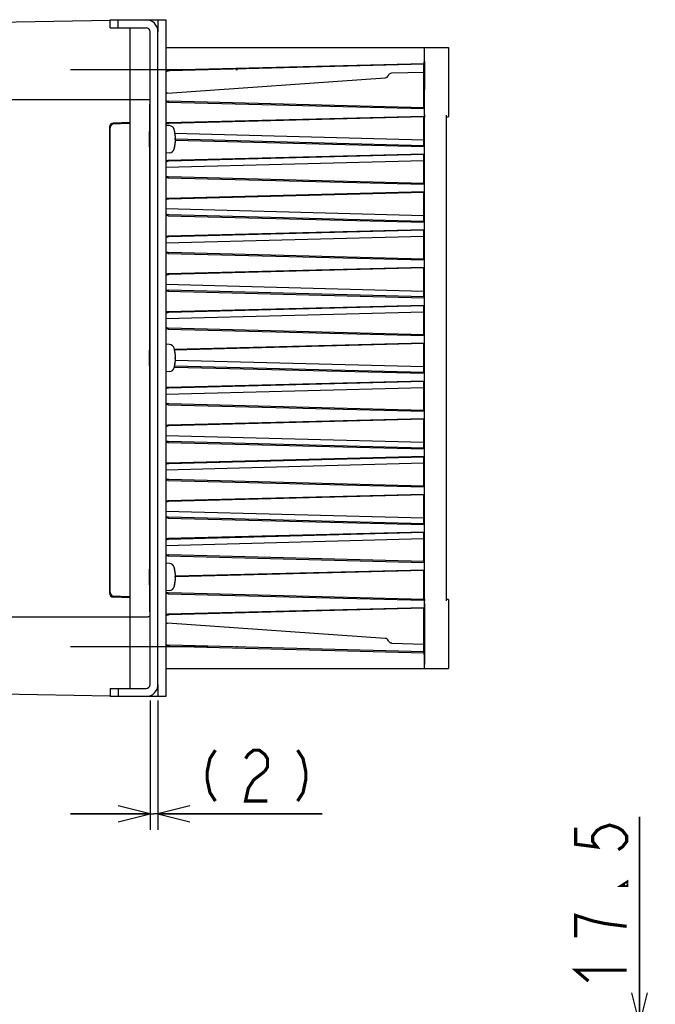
# Model space of a CAD drawing. Extents: x 123 to 1619, y 128 to 1105.
# Tile 32 of 32: x 1365 to 1525, y 858 to 1105. Entities that reach past the tile are written whole.
import ezdxf

# ---------------------------------------------------------------- set-up
doc = ezdxf.new("R2010")
doc.units = 0
doc.header["$LTSCALE"] = 92.4
doc.linetypes.add('CENTER', pattern=[0.6, 0.375, -0.075, 0.075, -0.075])
doc.linetypes.add('HIDDEN', pattern=[0.2, 0.1, -0.1])
doc.layers.get('0').update_dxf_attribs({"linetype": 'CONTINUOUS'})
for name, color, linetype in [('ALL_AXIS', 7, 'CONTINUOUS'), ('ALL_CURVE', 7, 'CONTINUOUS'), ('ALL_DIM', 7, 'CONTINUOUS'), ('ALL_FEATURES', 7, 'CONTINUOUS'), ('DEFAULT_2', 8, 'HIDDEN')]:
    doc.layers.add(name, color=color, linetype=linetype)
doc.dimstyles.get("Standard").update_dxf_attribs({"dimtxt": 2.5, "dimasz": 2.5, "dimexe": 1.25, "dimexo": 0.625, "dimtad": 1, "dimcen": 2.5, "dimazin": 3, "dimtfac": 1, "dimtmove": 0, "dimatfit": 3})

# ---------------------------------------------------------------- blocks, each defined once
blk = doc.blocks.new('_OPEN')
at = {"color": 0, "linetype": 'BYBLOCK'}
for p, q in [((0, 0), (-1, 0.25)), ((-1, -0.25), (0, 0)), ((-1, 0), (0, 0))]:
    blk.add_line(p, q, dxfattribs=at)
blk = doc.blocks.new('*D22')
at = {"layer": 'ALL_DIM', "color": 2, "linetype": 'CONTINUOUS'}
for p, q in [((1521, 852.5), (1521, 904.74)), ((1521, 904.74), (1521, 843.75)), ((1408.88, 852.5), (1525, 852.5)), ((1521, 815), (1521, 843.75)), ((1477, 835), (1525, 835)), ((1521, 835), (1521, 815))]:
    blk.add_line(p, q, dxfattribs=at)
at = {"layer": 'ALL_DIM', "color": 2, "linetype": 'CONTINUOUS', "xscale": 8, "yscale": 8, "zscale": 8}
for p, rotation in [((1521, 852.5), 270), ((1521, 835), 90)]:
    blk.add_blockref('_OPEN', p, dxfattribs=dict(at, rotation=rotation))
blk = doc.blocks.new('*D23')
at = {"layer": 'ALL_DIM', "color": 2, "linetype": 'CONTINUOUS'}
for p, q in [((1398, 934), (1398, 901.5)), ((1400, 934), (1400, 901.5)), ((1398, 905.5), (1378, 905.5)), ((1378, 905.5), (1399, 905.5)), ((1441.27, 905.5), (1399, 905.5)), ((1400, 905.5), (1441.27, 905.5))]:
    blk.add_line(p, q, dxfattribs=at)
at = {"layer": 'ALL_DIM', "color": 2, "linetype": 'CONTINUOUS', "xscale": 8, "yscale": 8, "zscale": 8}
blk.add_blockref('_OPEN', (1398, 905.5), dxfattribs=at)
at = {"layer": 'ALL_DIM', "color": 2, "linetype": 'CONTINUOUS', "xscale": 8, "yscale": 8, "zscale": 8, "rotation": 180}
blk.add_blockref('_OPEN', (1400, 905.5), dxfattribs=at)

msp = doc.modelspace()

# ---------------------------------------------------------------- linework, layer by layer
at = {"layer": 'ALL_AXIS', "color": 7, "linetype": 'CENTER'}
for p, q in [((1378, 1092.5), (1420, 1092.5)), ((1378, 947.5), (1420, 947.5))]:
    msp.add_line(p, q, dxfattribs=at)
at = {"layer": 'ALL_AXIS', "color": 7, "linetype": 'CONTINUOUS'}
for p, q in [((1398, 1076.773), (1397.909, 1076.773)), ((1402.919, 1078.402), (1402, 1078.483)), ((1398, 1073.227), (1397.909, 1073.227)), ((1402.919, 1071.598), (1402, 1071.517)), ((1398, 1021.773), (1397.909, 1021.773)), ((1402.919, 1023.402), (1402, 1023.483)), ((1398, 1018.227), (1397.909, 1018.227)), ((1402.919, 1016.598), (1402, 1016.517)), ((1402.919, 968.402), (1402, 968.483)), ((1398, 966.773), (1397.909, 966.773)), ((1398, 963.227), (1397.909, 963.227)), ((1402.919, 961.598), (1402, 961.517))]:
    msp.add_line(p, q, dxfattribs=at)
for centre, radius, start, end in [((1402.806, 1077.107), 1.3, 15.88085, 85), ((1395.4, 1075), 9, 344.11915, 15.88085), ((1402.806, 1072.893), 1.3, 275, 344.11915), ((1402.806, 1022.107), 1.3, 15.88085, 85), ((1395.4, 1020), 9, 344.11915, 15.88085), ((1402.806, 1017.893), 1.3, 275, 344.11915), ((1402.806, 967.107), 1.3, 15.88085, 85), ((1395.4, 965), 9, 344.11915, 15.88085), ((1402.806, 962.893), 1.3, 275, 344.11915)]:
    msp.add_arc(centre, radius, start, end, dxfattribs=at)
at = {"layer": 'ALL_CURVE', "color": 40, "linetype": 'CONTINUOUS'}
for p, q in [((1404.4, 1075), (1404.152, 1075)), ((1404.4, 1020), (1404.152, 1020)), ((1404.4, 965), (1404.152, 965))]:
    msp.add_line(p, q, dxfattribs=at)
for centre in [(1395.4, 1075), (1395.4, 1020), (1395.4, 965)]:
    msp.add_arc(centre, 9, 346.5066, 13.4934, dxfattribs=at)
at = {"layer": 'ALL_DIM', "color": 2, "linetype": 'CONTINUOUS', "const_width": 0.8}
for points in [[(1414.44, 921.5), (1413.064, 919.367), (1412.376, 916.167), (1412.376, 914.033), (1413.064, 910.833), (1414.44, 908.7)], [(1422.008, 919.367), (1422.696, 920.433), (1424.072, 921.5), (1425.448, 921.5), (1426.824, 920.433), (1427.512, 919.367), (1427.512, 917.233), (1426.824, 916.167)], [(1435.08, 921.5), (1436.456, 919.367), (1437.144, 916.167), (1437.144, 914.033), (1436.456, 910.833), (1435.08, 908.7)], [(1426.824, 916.167), (1424.072, 914.033), (1422.696, 911.9), (1422.008, 908.7), (1427.512, 908.7)], [(1505, 901.988), (1505, 897.86), (1510.333, 897.172), (1509.267, 898.548), (1509.267, 899.924), (1510.333, 901.3), (1511.4, 901.988), (1513.533, 902.676), (1515.667, 901.988), (1516.733, 901.3), (1517.8, 899.924), (1517.8, 898.548), (1516.733, 897.172), (1515.667, 896.484)], [(1517.8, 888.228), (1517.8, 887.54), (1516.733, 887.54), (1517.8, 888.228)], [(1517.8, 877.22), (1512.467, 877.908), (1509.267, 878.596), (1507.133, 879.284), (1505, 879.972), (1505, 874.468)], [(1508.2, 863.46), (1505, 866.212), (1517.8, 866.212)]]:
    msp.add_lwpolyline(points, dxfattribs=at)
at = {"layer": 'ALL_FEATURES', "color": 7, "linetype": 'CONTINUOUS'}
for p, q in [((1279, 1103.01), (1388.002, 1104.913)), ((1388, 1103), (1388, 1105)), ((1390, 1103), (1390, 1105)), ((1393.5, 1105.009), (1394.5, 1105.026)), ((1394.5, 1105.026), (1394.5, 1105)), ((1397, 1105), (1402, 1105)), ((1400, 1105), (1400, 1102)), ((1402, 1105), (1402, 935)), ((1388, 1103), (1397, 1103)), ((1393, 937), (1393, 1103)), ((1398, 938), (1398, 1102)), ((1402, 1098), (1473, 1098)), ((1466.887, 1098), (1466.887, 1094.022)), ((1466.999, 1097.434), (1466.997, 1097.782)), ((1467, 1097), (1466.999, 1097.434)), ((1466.999, 1081.684), (1467, 1097)), ((1473, 1098), (1473, 1080.657)), ((1402.686, 1092.419), (1466.887, 1094.022)), ((1466.841, 1093.839), (1402.948, 1092.166)), ((1466.887, 1094.022), (1466.841, 1093.839)), ((1466.841, 1082.859), (1466.841, 1093.839)), ((1457.92, 1091.041), (1457.922, 1091.046)), ((1458.758, 1091.646), (1458.814, 1091.649)), ((1458.814, 1091.649), (1466.841, 1091.86)), ((1402.414, 1086.599), (1457.07, 1090.435)), ((1289, 1085), (1397.5, 1085)), ((1397.891, 1083.79), (1397.891, 956.21)), ((1402.492, 1084.283), (1466.887, 1082.676)), ((1466.841, 1082.859), (1402.752, 1084.537)), ((1466.841, 1082.859), (1466.887, 1082.676)), ((1466.887, 1082.676), (1466.887, 1080.824)), ((1466.992, 1081.11), (1466.963, 1080.996)), ((1388.176, 1078.832), (1393, 1079)), ((1393, 1079.2), (1388.765, 1079.052)), ((1402.492, 1079.217), (1466.887, 1080.824)), ((1466.841, 1080.641), (1402.753, 1078.963)), ((1466.841, 1080.641), (1466.887, 1080.824)), ((1466.841, 1073.359), (1466.841, 1080.641)), ((1472.5, 959.004), (1472.5, 1080.996)), ((1472.5, 1080.656), (1473, 1080.657)), ((1387.8, 1078.053), (1387.8, 960.947)), ((1388, 961.14), (1388, 1077.86)), ((1397.911, 1076.937), (1397.914, 1077.124)), ((1397.921, 1077.272), (1397.921, 1077.273)), ((1397.929, 1077.122), (1397.932, 1076.934)), ((1397.932, 1076.934), (1397.934, 1076.773)), ((1404.192, 1076.492), (1466.841, 1074.851)), ((1397.902, 1074.792), (1397.902, 1075.626)), ((1397.904, 1073.987), (1397.902, 1074.792)), ((1397.908, 1073.32), (1397.904, 1073.987)), ((1404.363, 1074.737), (1466.887, 1073.176)), ((1466.841, 1073.359), (1404.4, 1074.994)), ((1466.913, 1075), (1466.913, 964.082)), ((1397.911, 1073.066), (1397.908, 1073.32)), ((1397.914, 1072.878), (1397.911, 1073.066)), ((1397.921, 1072.727), (1397.921, 1072.728)), ((1397.932, 1073.063), (1397.928, 1072.876)), ((1397.934, 1073.227), (1397.932, 1073.063)), ((1402.492, 1069.717), (1466.887, 1071.324)), ((1466.841, 1073.359), (1466.887, 1073.176)), ((1466.841, 1071.141), (1466.887, 1071.324)), ((1466.887, 1073.176), (1466.887, 1071.324)), ((1402, 1067.951), (1466.841, 1069.649)), ((1466.841, 1071.141), (1402.753, 1069.463)), ((1466.841, 1063.859), (1466.841, 1071.141)), ((1402.492, 1065.283), (1466.887, 1063.676)), ((1466.841, 1063.859), (1402.752, 1065.537)), ((1466.841, 1063.859), (1466.887, 1063.676)), ((1402.492, 1060.217), (1466.887, 1061.824)), ((1466.841, 1061.641), (1402.753, 1059.963)), ((1466.841, 1061.641), (1466.887, 1061.824)), ((1466.841, 1054.359), (1466.841, 1061.641)), ((1466.887, 1063.676), (1466.887, 1061.824)), ((1402, 1057.549), (1466.841, 1055.851)), ((1402.492, 1055.783), (1466.887, 1054.176)), ((1466.841, 1054.359), (1402.752, 1056.037)), ((1466.841, 1054.359), (1466.887, 1054.176)), ((1466.887, 1054.176), (1466.887, 1052.324)), ((1402.492, 1050.717), (1466.887, 1052.324)), ((1466.841, 1052.141), (1402.753, 1050.463)), ((1466.841, 1052.141), (1466.887, 1052.324)), ((1466.841, 1044.859), (1466.841, 1052.141)), ((1402, 1048.951), (1466.841, 1050.649)), ((1466.841, 1044.859), (1402.752, 1046.537)), ((1402.492, 1046.283), (1466.887, 1044.676)), ((1466.841, 1044.859), (1466.887, 1044.676)), ((1466.887, 1044.676), (1466.887, 1042.824)), ((1402.492, 1041.217), (1466.887, 1042.824)), ((1466.841, 1042.641), (1402.753, 1040.963)), ((1466.841, 1042.641), (1466.887, 1042.824)), ((1466.841, 1035.359), (1466.841, 1042.641)), ((1402, 1038.549), (1466.841, 1036.851)), ((1402.492, 1036.783), (1466.887, 1035.176)), ((1466.841, 1035.359), (1402.752, 1037.037)), ((1466.841, 1035.359), (1466.887, 1035.176)), ((1466.887, 1035.176), (1466.887, 1033.324)), ((1402, 1029.951), (1466.841, 1031.649)), ((1402.492, 1031.717), (1466.887, 1033.324)), ((1466.841, 1033.141), (1402.753, 1031.463)), ((1466.841, 1033.141), (1466.887, 1033.324)), ((1466.841, 1025.859), (1466.841, 1033.141)), ((1402.492, 1027.283), (1466.887, 1025.676)), ((1466.841, 1025.859), (1402.752, 1027.537)), ((1466.841, 1025.859), (1466.887, 1025.676)), ((1466.887, 1025.676), (1466.887, 1023.824)), ((1397.911, 1021.937), (1397.914, 1022.124)), ((1397.921, 1022.272), (1397.921, 1022.273)), ((1397.929, 1022.122), (1397.932, 1021.934)), ((1397.932, 1021.934), (1397.934, 1021.773)), ((1404.085, 1022.256), (1466.887, 1023.824)), ((1466.841, 1023.641), (1404.121, 1021.999)), ((1466.841, 1023.641), (1466.887, 1023.824)), ((1466.841, 1016.359), (1466.841, 1023.641)), ((1397.902, 1019.792), (1397.902, 1020.626)), ((1397.904, 1018.987), (1397.902, 1019.792)), ((1404.329, 1019.488), (1466.841, 1017.851)), ((1397.908, 1018.32), (1397.904, 1018.987)), ((1397.911, 1018.066), (1397.908, 1018.32)), ((1397.914, 1017.878), (1397.911, 1018.066)), ((1397.921, 1017.727), (1397.921, 1017.728)), ((1397.932, 1018.063), (1397.928, 1017.876)), ((1397.934, 1018.227), (1397.932, 1018.063)), ((1404.085, 1017.744), (1466.887, 1016.176)), ((1466.841, 1016.359), (1404.121, 1018.001)), ((1402.492, 1012.717), (1466.887, 1014.324)), ((1466.841, 1016.359), (1466.887, 1016.176)), ((1466.841, 1014.141), (1466.887, 1014.324)), ((1466.887, 1016.176), (1466.887, 1014.324)), ((1402, 1010.951), (1466.841, 1012.649)), ((1466.841, 1014.141), (1402.753, 1012.463)), ((1466.841, 1006.859), (1466.841, 1014.141)), ((1402.492, 1008.283), (1466.887, 1006.676)), ((1466.841, 1006.859), (1402.752, 1008.537)), ((1402.492, 1003.217), (1466.887, 1004.824)), ((1466.841, 1004.641), (1402.753, 1002.963)), ((1466.841, 1006.859), (1466.887, 1006.676)), ((1466.841, 1004.641), (1466.887, 1004.824)), ((1466.841, 997.359), (1466.841, 1004.641)), ((1466.887, 1006.676), (1466.887, 1004.824)), ((1402, 1000.549), (1466.841, 998.851)), ((1402.492, 998.783), (1466.887, 997.176)), ((1466.841, 997.359), (1402.752, 999.037)), ((1466.841, 997.359), (1466.887, 997.176)), ((1466.887, 997.176), (1466.887, 995.324)), ((1402.492, 993.717), (1466.887, 995.324)), ((1466.841, 995.141), (1402.753, 993.463)), ((1466.841, 995.141), (1466.887, 995.324)), ((1466.841, 987.859), (1466.841, 995.141)), ((1402, 991.951), (1466.841, 993.649)), ((1402.492, 989.283), (1466.887, 987.676)), ((1466.841, 987.859), (1402.752, 989.537)), ((1466.841, 987.859), (1466.887, 987.676)), ((1466.887, 987.676), (1466.887, 985.824)), ((1402.492, 984.217), (1466.887, 985.824)), ((1466.841, 985.641), (1402.753, 983.963)), ((1466.841, 985.641), (1466.887, 985.824)), ((1466.841, 978.359), (1466.841, 985.641)), ((1402, 981.549), (1466.841, 979.851)), ((1402.492, 979.783), (1466.887, 978.176)), ((1466.841, 978.359), (1402.752, 980.037)), ((1466.841, 978.359), (1466.887, 978.176)), ((1466.887, 978.176), (1466.887, 976.324)), ((1402.492, 974.717), (1466.887, 976.324)), ((1466.841, 976.141), (1402.753, 974.463)), ((1466.841, 976.141), (1466.887, 976.324)), ((1466.841, 968.859), (1466.841, 976.141)), ((1402, 972.951), (1466.841, 974.649)), ((1402.492, 970.283), (1466.887, 968.676)), ((1466.841, 968.859), (1402.752, 970.537)), ((1466.841, 968.859), (1466.887, 968.676)), ((1466.887, 968.676), (1466.887, 966.824)), ((1397.902, 964.792), (1397.902, 965.626)), ((1397.911, 966.937), (1397.914, 967.124)), ((1397.921, 967.272), (1397.921, 967.273)), ((1397.929, 967.122), (1397.932, 966.934)), ((1397.932, 966.934), (1397.934, 966.773)), ((1404.363, 965.263), (1466.887, 966.824)), ((1466.841, 966.641), (1404.4, 965.006)), ((1466.841, 966.641), (1466.887, 966.824)), ((1466.841, 959.359), (1466.841, 966.641)), ((1397.904, 963.987), (1397.902, 964.792)), ((1397.908, 963.32), (1397.904, 963.987)), ((1397.911, 963.066), (1397.908, 963.32)), ((1397.914, 962.878), (1397.911, 963.066)), ((1397.921, 962.727), (1397.921, 962.728)), ((1397.932, 963.063), (1397.928, 962.876)), ((1397.934, 963.227), (1397.932, 963.063)), ((1393, 960), (1388.176, 960.168)), ((1393, 959.8), (1388.765, 959.948)), ((1402.492, 960.783), (1466.887, 959.176)), ((1466.841, 959.359), (1402.752, 961.037)), ((1466.841, 959.359), (1466.887, 959.176)), ((1466.887, 959.176), (1466.887, 957.324)), ((1466.963, 959.004), (1466.992, 958.89)), ((1466.999, 958.316), (1466.997, 958.66)), ((1466.999, 958.316), (1467, 943)), ((1473, 959.343), (1472.5, 959.344)), ((1473, 959.343), (1473, 942)), ((1279, 955), (1397.5, 955)), ((1402.492, 955.717), (1466.887, 957.324)), ((1466.841, 957.141), (1402.753, 955.463)), ((1466.841, 957.141), (1466.887, 957.324)), ((1466.841, 946.161), (1466.841, 957.141)), ((1457.07, 949.565), (1402.414, 953.401)), ((1402.686, 947.581), (1466.887, 945.978)), ((1466.841, 946.161), (1402.947, 947.834)), ((1457.92, 948.959), (1457.922, 948.954)), ((1458.814, 948.351), (1458.758, 948.354)), ((1458.814, 948.351), (1466.841, 948.14)), ((1466.887, 945.978), (1466.841, 946.161)), ((1466.887, 945.978), (1466.887, 942)), ((1466.999, 942.566), (1467, 943)), ((1402, 942), (1473, 942)), ((1400, 938), (1400, 935)), ((1388.002, 935.087), (1360.6, 935.566)), ((1388, 937), (1397, 937)), ((1388, 937), (1388, 935)), ((1390, 937), (1390, 935)), ((1394.5, 934.974), (1393.5, 934.991)), ((1394.5, 935), (1394.5, 934.974)), ((1402, 935), (1397, 935))]:
    msp.add_line(p, q, dxfattribs=at)
at = {"layer": 'ALL_FEATURES', "color": 3, "linetype": 'CONTINUOUS'}
for p, q in [((1388, 1105), (1397, 1105)), ((1400, 938), (1400, 1102)), ((1397, 935), (1388, 935))]:
    msp.add_line(p, q, dxfattribs=at)
at = {"layer": 'ALL_FEATURES', "color": 7, "linetype": 'CONTINUOUS'}
for points in [[(1466.997, 1097.782), (1466.995, 1097.901), (1466.993, 1097.975), (1466.991, 1098)], [(1466.948, 1087.501), (1466.942, 1087.554), (1466.937, 1087.712), (1466.932, 1087.97), (1466.928, 1088.32), (1466.924, 1088.751), (1466.921, 1089.251), (1466.919, 1089.803), (1466.918, 1090.392), (1466.917, 1091), (1466.918, 1091.608), (1466.919, 1092.197), (1466.921, 1092.749), (1466.924, 1093.249), (1466.928, 1093.68), (1466.932, 1094.03), (1466.937, 1094.288), (1466.942, 1094.446), (1466.948, 1094.499)], [(1466.948, 1094.499), (1466.953, 1094.446), (1466.958, 1094.288), (1466.963, 1094.03), (1466.967, 1093.681), (1466.971, 1093.249), (1466.974, 1092.75), (1466.976, 1092.197), (1466.978, 1091.608), (1466.978, 1091), (1466.978, 1090.392), (1466.976, 1089.803), (1466.974, 1089.25), (1466.971, 1088.751), (1466.967, 1088.319), (1466.963, 1087.97), (1466.958, 1087.712), (1466.953, 1087.554), (1466.948, 1087.501)], [(1402, 1092.274), (1402.303, 1092.372), (1402.686, 1092.419)], [(1457.92, 1091.041), (1458.025, 1091.229), (1458.17, 1091.391), (1458.346, 1091.519), (1458.545, 1091.605), (1458.758, 1091.646)], [(1397.5, 1085), (1397.629, 1084.983), (1397.75, 1084.933), (1397.854, 1084.854), (1397.933, 1084.75), (1397.983, 1084.629), (1398, 1084.5)], [(1402.492, 1084.283), (1402.147, 1084.325), (1402, 1084.373)], [(1466.992, 1081.11), (1466.993, 1081.141), (1466.995, 1081.219), (1466.997, 1081.34), (1466.999, 1081.684)], [(1402, 1079.127), (1402.147, 1079.175), (1402.492, 1079.217)], [(1466.963, 1080.996), (1466.955, 1080.894), (1466.948, 1080.652), (1466.94, 1080.278), (1466.933, 1079.779), (1466.927, 1079.168), (1466.922, 1078.459), (1466.918, 1077.668), (1466.915, 1076.814), (1466.913, 1075.918), (1466.913, 1075)], [(1397.902, 1075.626), (1397.906, 1076.372), (1397.908, 1076.683), (1397.911, 1076.937)], [(1397.914, 1077.124), (1397.918, 1077.236), (1397.921, 1077.272)], [(1397.921, 1077.273), (1397.925, 1077.236), (1397.929, 1077.122)], [(1397.921, 1072.728), (1397.918, 1072.764), (1397.914, 1072.878)], [(1397.928, 1072.876), (1397.925, 1072.764), (1397.921, 1072.727)], [(1402, 1069.627), (1402.147, 1069.675), (1402.492, 1069.717)], [(1402.492, 1065.283), (1402.147, 1065.325), (1402, 1065.373)], [(1402, 1060.127), (1402.147, 1060.175), (1402.492, 1060.217)], [(1402.492, 1055.783), (1402.147, 1055.825), (1402, 1055.873)], [(1402, 1050.627), (1402.147, 1050.675), (1402.492, 1050.717)], [(1402.492, 1046.283), (1402.147, 1046.325), (1402, 1046.373)], [(1402, 1041.127), (1402.147, 1041.175), (1402.492, 1041.217)], [(1402.492, 1036.783), (1402.147, 1036.825), (1402, 1036.873)], [(1402, 1031.627), (1402.147, 1031.675), (1402.492, 1031.717)], [(1402.492, 1027.283), (1402.147, 1027.325), (1402, 1027.373)], [(1397.902, 1020.626), (1397.906, 1021.372), (1397.908, 1021.683), (1397.911, 1021.937)], [(1397.914, 1022.124), (1397.918, 1022.236), (1397.921, 1022.272)], [(1397.921, 1022.273), (1397.925, 1022.236), (1397.929, 1022.122)], [(1397.921, 1017.728), (1397.918, 1017.764), (1397.914, 1017.878)], [(1397.928, 1017.876), (1397.925, 1017.764), (1397.921, 1017.727)], [(1402, 1012.627), (1402.147, 1012.675), (1402.492, 1012.717)], [(1402.492, 1008.283), (1402.147, 1008.325), (1402, 1008.373)], [(1402, 1003.127), (1402.147, 1003.175), (1402.492, 1003.217)], [(1402.492, 998.783), (1402.147, 998.825), (1402, 998.873)], [(1402, 993.627), (1402.147, 993.675), (1402.492, 993.717)], [(1402.492, 989.283), (1402.147, 989.325), (1402, 989.373)], [(1402, 984.127), (1402.147, 984.175), (1402.492, 984.217)], [(1402.492, 979.783), (1402.147, 979.825), (1402, 979.873)], [(1402, 974.627), (1402.147, 974.675), (1402.492, 974.717)], [(1402.492, 970.283), (1402.147, 970.325), (1402, 970.373)], [(1397.902, 965.626), (1397.906, 966.372), (1397.908, 966.683), (1397.911, 966.937)], [(1397.914, 967.124), (1397.918, 967.236), (1397.921, 967.272)], [(1397.921, 967.273), (1397.925, 967.236), (1397.929, 967.122)], [(1397.921, 962.728), (1397.918, 962.764), (1397.914, 962.878)], [(1397.928, 962.876), (1397.925, 962.764), (1397.921, 962.727)], [(1466.913, 964.082), (1466.915, 963.186), (1466.918, 962.332), (1466.922, 961.541), (1466.927, 960.832), (1466.933, 960.221), (1466.94, 959.722), (1466.948, 959.348), (1466.955, 959.106), (1466.963, 959.004)], [(1402.492, 960.783), (1402.147, 960.825), (1402, 960.873)], [(1466.997, 958.66), (1466.995, 958.781), (1466.993, 958.859), (1466.992, 958.89)], [(1398, 955.5), (1397.983, 955.371), (1397.933, 955.25), (1397.854, 955.146), (1397.75, 955.067), (1397.629, 955.017), (1397.5, 955)], [(1402, 955.627), (1402.147, 955.675), (1402.492, 955.717)], [(1466.948, 945.501), (1466.942, 945.554), (1466.937, 945.712), (1466.932, 945.97), (1466.928, 946.32), (1466.924, 946.751), (1466.921, 947.251), (1466.919, 947.803), (1466.918, 948.392), (1466.917, 949), (1466.918, 949.608), (1466.919, 950.197), (1466.921, 950.749), (1466.924, 951.249), (1466.928, 951.68), (1466.932, 952.03), (1466.937, 952.288), (1466.942, 952.446), (1466.948, 952.499)], [(1466.948, 952.499), (1466.953, 952.446), (1466.958, 952.288), (1466.963, 952.03), (1466.967, 951.681), (1466.971, 951.249), (1466.974, 950.75), (1466.976, 950.197), (1466.978, 949.608), (1466.978, 949), (1466.978, 948.392), (1466.976, 947.803), (1466.974, 947.25), (1466.971, 946.751), (1466.967, 946.319), (1466.963, 945.97), (1466.958, 945.712), (1466.953, 945.554), (1466.948, 945.501)], [(1402.686, 947.581), (1402.303, 947.628), (1402, 947.726)], [(1458.758, 948.354), (1458.545, 948.395), (1458.346, 948.481), (1458.17, 948.609), (1458.025, 948.771), (1457.92, 948.959)], [(1466.991, 942), (1466.993, 942.025), (1466.995, 942.099), (1466.997, 942.218), (1466.999, 942.566)]]:
    msp.add_lwpolyline(points, dxfattribs=at)
at = {"layer": 'ALL_FEATURES', "color": 3, "linetype": 'CONTINUOUS'}
for centre, start, end in [((1397, 1102), 0, 90), ((1397, 938), 270, 360)]:
    msp.add_arc(centre, 3, start, end, dxfattribs=at)
at = {"layer": 'ALL_FEATURES', "color": 7, "linetype": 'CONTINUOUS'}
for centre, radius, start, end in [((1397, 1102), 1, 0, 90), ((1403, 1090.166), 2, 91.53222, 120.14408), ((1457, 1091.432), 1, 274.01418, 337.25365), ((1402.484, 1085.602), 1, 94.01418, 119.06364), ((1402.484, 1085.602), 1, 240.8363, 246.71391), ((1402.8, 1086.336), 1.8, 243.5032, 268.46778), ((1388.8, 1078.053), 1, 92, 180), ((1389, 1077.86), 1, 92, 180), ((1402.8, 1077.164), 1.8, 91.53222, 116.4968), ((1402.8, 1067.664), 1.8, 91.53222, 116.4968), ((1402.8, 1067.336), 1.8, 243.5032, 268.46778), ((1402.8, 1058.164), 1.8, 91.53222, 116.4968), ((1402.8, 1057.836), 1.8, 243.5032, 268.46778), ((1402.8, 1048.664), 1.8, 91.53222, 116.4968), ((1402.8, 1048.336), 1.8, 243.5032, 268.46778), ((1402.8, 1039.164), 1.8, 91.53222, 116.4968), ((1402.8, 1038.836), 1.8, 243.5032, 268.46778), ((1402.8, 1029.664), 1.8, 91.53222, 116.4968), ((1402.8, 1029.336), 1.8, 243.5032, 268.46778), ((1402.8, 1010.664), 1.8, 91.53222, 116.4968), ((1402.8, 1010.336), 1.8, 243.5032, 268.46778), ((1402.8, 1001.164), 1.8, 91.53222, 116.4968), ((1402.8, 1000.836), 1.8, 243.5032, 268.46778), ((1402.8, 991.664), 1.8, 91.53222, 116.4968), ((1402.8, 991.336), 1.8, 243.5032, 268.46778), ((1402.8, 982.164), 1.8, 91.53222, 116.4968), ((1402.8, 981.836), 1.8, 243.5032, 268.46778), ((1402.8, 972.664), 1.8, 91.53222, 116.4968), ((1402.8, 972.336), 1.8, 243.5032, 268.46778), ((1388.8, 960.947), 1, 180, 268), ((1389, 961.14), 1, 180, 268), ((1402.8, 962.836), 1.8, 243.5032, 268.46778), ((1402.484, 954.398), 1, 113.28609, 119.16368), ((1402.8, 953.664), 1.8, 91.53222, 116.4968), ((1402.484, 954.398), 1, 240.93637, 265.98582), ((1403, 949.834), 2, 239.85592, 268.46778), ((1457, 948.568), 1, 22.74579, 85.98072), ((1397, 938), 1, 270, 360)]:
    msp.add_arc(centre, radius, start, end, dxfattribs=at)
at = {"layer": 'DEFAULT_2', "color": 8, "linetype": 'HIDDEN'}
for p, q in [((1397.912, 1077), (1398, 1077)), ((1397.912, 1073), (1398, 1073)), ((1397.912, 1022), (1398, 1022)), ((1397.912, 1018), (1398, 1018)), ((1397.912, 967), (1398, 967)), ((1397.912, 963), (1398, 963))]:
    msp.add_line(p, q, dxfattribs=at)
for points in [[(1397.93, 1076.773), (1397.928, 1076.854), (1397.926, 1076.917), (1397.925, 1076.963), (1397.923, 1076.991), (1397.921, 1077)], [(1397.921, 1073), (1397.923, 1073.009), (1397.925, 1073.037), (1397.926, 1073.083), (1397.928, 1073.146), (1397.93, 1073.227)], [(1397.93, 1021.773), (1397.928, 1021.854), (1397.926, 1021.917), (1397.925, 1021.963), (1397.923, 1021.991), (1397.921, 1022)], [(1397.921, 1018), (1397.923, 1018.009), (1397.925, 1018.037), (1397.926, 1018.083), (1397.928, 1018.146), (1397.93, 1018.227)], [(1397.93, 966.773), (1397.928, 966.854), (1397.926, 966.917), (1397.925, 966.963), (1397.923, 966.991), (1397.921, 967)], [(1397.921, 963), (1397.923, 963.009), (1397.925, 963.037), (1397.926, 963.083), (1397.928, 963.146), (1397.93, 963.227)]]:
    msp.add_lwpolyline(points, dxfattribs=at)

# ---------------------------------------------------------------- dimensions: what is measured, and where the dimension line sits
at = {"layer": 'ALL_DIM', "color": 2, "linetype": 'CONTINUOUS'}
dim = msp.add_linear_dim(base=(1400, 905.5), p1=(1398, 934), p2=(1400, 934), dimstyle='Standard', dxfattribs=at)
dim.commit()
dim.dimension.update_dxf_attribs({"geometry": '*D23', "text_midpoint": (1408.248, 908.7), "dimtype": 128})
dim = msp.add_linear_dim(base=(1521, 852.5), p1=(1477, 835), p2=(1408.882, 852.5), angle=90, dimstyle='Standard', dxfattribs=at)
dim.commit()
dim.dimension.update_dxf_attribs({"geometry": '*D22', "text_midpoint": (1517.8, 860.708), "dimtype": 128})

doc.saveas('drawing.dxf')
